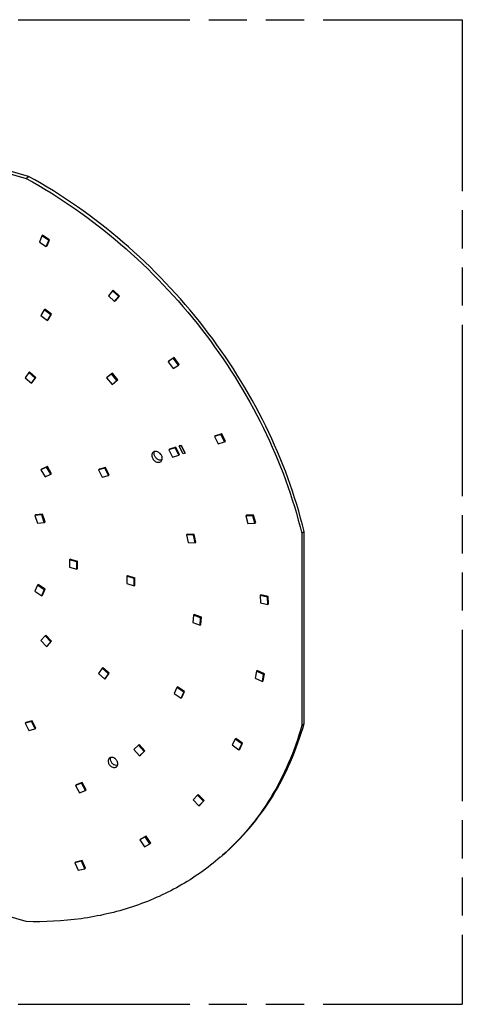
# Model space of a CAD drawing. Header units: millimetres. Extents: x 0 to 210, y 0 to 297.
# Tile 19 of 20: x 128 to 150, y 208 to 258. Entities that reach past the tile are written whole.
import ezdxf

# ---------------------------------------------------------------- set-up
doc = ezdxf.new("R2010")
doc.units = ezdxf.units.MM
doc.header["$LTSCALE"] = 19.36
doc.linetypes.add('PHANTOM', pattern=[0.8, 0.45, -0.05, 0.1, -0.05, 0.1, -0.05])
doc.layers.get('0').update_dxf_attribs({"linetype": 'CONTINUOUS'})
doc.layers.add('DEFAULT_3', color=7, linetype='PHANTOM')

msp = doc.modelspace()

# ---------------------------------------------------------------- linework, layer by layer
at = {"color": 7, "linetype": 'Continuous'}
for p, q in [((128.095419, 249.718418), (118.35387, 252.530561)), ((118.236013, 252.428493), (127.977562, 249.61635)), ((127.977562, 249.61635), (128.095419, 249.718418)), ((128.776412, 246.699), (128.649478, 246.38687)), ((128.813698, 246.731291), (128.776412, 246.699)), ((129.125185, 246.471384), (128.776412, 246.699)), ((129.162471, 246.503674), (128.813698, 246.731291)), ((129.035536, 246.191544), (129.162471, 246.503674)), ((129.125185, 246.471384), (129.162471, 246.503674)), ((128.649478, 246.38687), (128.99825, 246.159254)), ((128.99825, 246.159254), (129.125185, 246.471384)), ((129.035536, 246.191544), (128.99825, 246.159254)), ((132.365114, 243.908864), (132.161143, 243.657664)), ((132.161143, 243.657664), (132.471224, 243.36418)), ((132.402399, 243.941154), (132.365114, 243.908864)), ((132.675195, 243.61538), (132.365114, 243.908864)), ((132.712481, 243.647671), (132.402399, 243.941154)), ((132.471224, 243.36418), (132.675195, 243.61538)), ((132.50851, 243.39647), (132.712481, 243.647671)), ((132.675195, 243.61538), (132.712481, 243.647671)), ((132.50851, 243.39647), (132.471224, 243.36418)), ((128.887248, 242.952825), (128.726218, 242.664909)), ((128.726218, 242.664909), (129.060619, 242.407346)), ((128.924534, 242.985115), (128.887248, 242.952825)), ((129.221649, 242.695262), (128.887248, 242.952825)), ((129.258935, 242.727552), (128.924534, 242.985115)), ((129.060619, 242.407346), (129.221649, 242.695262)), ((129.097905, 242.439636), (129.258935, 242.727552)), ((129.221649, 242.695262), (129.258935, 242.727552)), ((129.097905, 242.439636), (129.060619, 242.407346)), ((135.487917, 240.51746), (135.21795, 240.340692)), ((135.487917, 240.51746), (135.450632, 240.48517)), ((135.742618, 240.173967), (135.487917, 240.51746)), ((135.450632, 240.48517), (135.180664, 240.308402)), ((135.21795, 240.340692), (135.180664, 240.308402)), ((135.180664, 240.308402), (135.435365, 239.964909)), ((135.435365, 239.964909), (135.705332, 240.141677)), ((135.705332, 240.141677), (135.450632, 240.48517)), ((135.705332, 240.141677), (135.742618, 240.173967)), ((128.104934, 239.762343), (127.919357, 239.494486)), ((128.14222, 239.794633), (128.104934, 239.762343)), ((128.426362, 239.483978), (128.104934, 239.762343)), ((128.463648, 239.516268), (128.14222, 239.794633)), ((128.278071, 239.248411), (128.463648, 239.516268)), ((128.426362, 239.483978), (128.463648, 239.516268)), ((132.316892, 239.691323), (132.064424, 239.492149)), ((132.101709, 239.524439), (132.064424, 239.492149)), ((132.354178, 239.723613), (132.101709, 239.524439)), ((132.354178, 239.723613), (132.316892, 239.691323)), ((132.588948, 239.360319), (132.316892, 239.691323)), ((132.626234, 239.392609), (132.354178, 239.723613)), ((127.919357, 239.494486), (128.240786, 239.216121)), ((128.240786, 239.216121), (128.426362, 239.483978)), ((128.278071, 239.248411), (128.240786, 239.216121)), ((132.064424, 239.492149), (132.336479, 239.161144)), ((132.336479, 239.161144), (132.588948, 239.360319)), ((132.588948, 239.360319), (132.626234, 239.392609)), ((137.869557, 236.609861), (137.548129, 236.517073)), ((137.585414, 236.549363), (137.548129, 236.517073)), ((137.548129, 236.517073), (137.733705, 236.142073)), ((137.906843, 236.642152), (137.585414, 236.549363)), ((137.906843, 236.642152), (137.869557, 236.609861)), ((138.055134, 236.234862), (137.869557, 236.609861)), ((138.092419, 236.267152), (137.906843, 236.642152)), ((135.745768, 236.030772), (135.847554, 236.060156)), ((135.943718, 235.630773), (135.745768, 236.030772)), ((135.851125, 236.063249), (135.74934, 236.033865)), ((135.847554, 236.060156), (135.851125, 236.063249)), ((135.847554, 236.060156), (136.045503, 235.660157)), ((136.049075, 235.663249), (135.851125, 236.063249)), ((137.733705, 236.142073), (138.055134, 236.234862)), ((138.055134, 236.234862), (138.092419, 236.267152)), ((135.5392, 235.937146), (135.217772, 235.844358)), ((135.255057, 235.876648), (135.217772, 235.844358)), ((135.217772, 235.844358), (135.403348, 235.469358)), ((135.576486, 235.969437), (135.255057, 235.876648)), ((135.403348, 235.469358), (135.724777, 235.562147)), ((135.576486, 235.969437), (135.5392, 235.937146)), ((135.724777, 235.562147), (135.5392, 235.937146)), ((135.762062, 235.594437), (135.576486, 235.969437)), ((135.724777, 235.562147), (135.762062, 235.594437)), ((136.045503, 235.660157), (135.943718, 235.630773)), ((136.045503, 235.660157), (136.049075, 235.663249)), ((129.015856, 234.956268), (128.715587, 234.82479)), ((128.752873, 234.85708), (128.715587, 234.82479)), ((128.715587, 234.82479), (128.933745, 234.461543)), ((129.053142, 234.988558), (128.752873, 234.85708)), ((128.933745, 234.461543), (129.234015, 234.593021)), ((129.053142, 234.988558), (129.015856, 234.956268)), ((129.234015, 234.593021), (129.015856, 234.956268)), ((129.271301, 234.625312), (129.053142, 234.988558)), ((129.234015, 234.593021), (129.271301, 234.625312)), ((131.976704, 234.908742), (131.655276, 234.815954)), ((131.692561, 234.848244), (131.655276, 234.815954)), ((131.655276, 234.815954), (131.840852, 234.440954)), ((132.01399, 234.941032), (131.692561, 234.848244)), ((131.840852, 234.440954), (132.162281, 234.533742)), ((132.01399, 234.941032), (131.976704, 234.908742)), ((132.162281, 234.533742), (131.976704, 234.908742)), ((132.199566, 234.566033), (132.01399, 234.941032)), ((132.162281, 234.533742), (132.199566, 234.566033)), ((128.765199, 232.534276), (128.418698, 232.501293)), ((128.455983, 232.533584), (128.418698, 232.501293)), ((128.418698, 232.501293), (128.551707, 232.116395)), ((128.802485, 232.566567), (128.455983, 232.533584)), ((128.802485, 232.566567), (128.765199, 232.534276)), ((128.898209, 232.149378), (128.765199, 232.534276)), ((128.935494, 232.181669), (128.802485, 232.566567)), ((139.172514, 232.520521), (139.135228, 232.488231)), ((139.528079, 232.524313), (139.172514, 232.520521)), ((139.528079, 232.524313), (139.490793, 232.492023)), ((139.634514, 232.138023), (139.528079, 232.524313)), ((128.551707, 232.116395), (128.898209, 232.149378)), ((128.898209, 232.149378), (128.935494, 232.181669)), ((139.490793, 232.492023), (139.135228, 232.488231)), ((139.135228, 232.488231), (139.241663, 232.101941)), ((139.241663, 232.101941), (139.597228, 232.105733)), ((139.597228, 232.105733), (139.490793, 232.492023)), ((139.597228, 232.105733), (139.634514, 232.138023)), ((136.15239, 231.557145), (136.115104, 231.524854)), ((136.476954, 231.502979), (136.115104, 231.524854)), ((136.115104, 231.524854), (136.197686, 231.139166)), ((136.514239, 231.535269), (136.15239, 231.557145)), ((136.514239, 231.535269), (136.476954, 231.502979)), ((136.559535, 231.11729), (136.476954, 231.502979)), ((136.596821, 231.149581), (136.514239, 231.535269)), ((142.091608, 231.681877), (141.973751, 231.57981)), ((141.973751, 231.57981), (141.973751, 221.838262)), ((142.091608, 221.94033), (142.091608, 231.681877)), ((136.197686, 231.139166), (136.559535, 231.11729)), ((136.559535, 231.11729), (136.596821, 231.149581)), ((130.22056, 230.287465), (130.183274, 230.255175)), ((130.554427, 230.148032), (130.183274, 230.255175)), ((130.183274, 230.255175), (130.183274, 229.884021)), ((130.22056, 230.287465), (130.591713, 230.180322)), ((130.591713, 230.180322), (130.554427, 230.148032)), ((130.554427, 229.776879), (130.554427, 230.148032)), ((130.591713, 229.809169), (130.591713, 230.180322)), ((130.183274, 229.884021), (130.554427, 229.776879)), ((130.554427, 229.776879), (130.591713, 229.809169)), ((133.127929, 229.44818), (133.090643, 229.41589)), ((133.461797, 229.308747), (133.090643, 229.41589)), ((133.090643, 229.41589), (133.090643, 229.044736)), ((133.090643, 229.044736), (133.461797, 228.937593)), ((133.127929, 229.44818), (133.499082, 229.341037)), ((133.499082, 229.341037), (133.461797, 229.308747)), ((133.461797, 228.937593), (133.461797, 229.308747)), ((133.499082, 228.969884), (133.499082, 229.341037)), ((128.551707, 228.964789), (128.418698, 228.656684)), ((128.418698, 228.656684), (128.765199, 228.423648)), ((128.588993, 228.997079), (128.551707, 228.964789)), ((128.898209, 228.731753), (128.551707, 228.964789)), ((128.935494, 228.764043), (128.588993, 228.997079)), ((128.765199, 228.423648), (128.898209, 228.731753)), ((128.802485, 228.455938), (128.935494, 228.764043)), ((128.935494, 228.764043), (128.898209, 228.731753)), ((133.461797, 228.937593), (133.499082, 228.969884)), ((128.765199, 228.423648), (128.802485, 228.455938)), ((139.893108, 228.473873), (139.855822, 228.441583)), ((140.226347, 228.356216), (139.855822, 228.441583)), ((139.855822, 228.441583), (139.877417, 228.064824)), ((139.877417, 228.064824), (140.247942, 227.979457)), ((140.263633, 228.388506), (139.893108, 228.473873)), ((140.263633, 228.388506), (140.226347, 228.356216)), ((140.247942, 227.979457), (140.226347, 228.356216)), ((140.247942, 227.979457), (140.285227, 228.011748)), ((140.285227, 228.011748), (140.263633, 228.388506)), ((136.469183, 227.436368), (136.441431, 227.074265)), ((136.441431, 227.074265), (136.811545, 226.93967)), ((136.506468, 227.468659), (136.469183, 227.436368)), ((136.839297, 227.301773), (136.469183, 227.436368)), ((136.876583, 227.334064), (136.506468, 227.468659)), ((136.811545, 226.93967), (136.839297, 227.301773)), ((136.876583, 227.334064), (136.839297, 227.301773)), ((136.848831, 226.971961), (136.876583, 227.334064)), ((136.811545, 226.93967), (136.848831, 226.971961)), ((128.933742, 226.399068), (128.715583, 226.161776)), ((128.715583, 226.161776), (129.015853, 225.856937)), ((128.971028, 226.431359), (128.933742, 226.399068)), ((129.234011, 226.094229), (128.933742, 226.399068)), ((129.271297, 226.12652), (128.971028, 226.431359)), ((129.015853, 225.856937), (129.234011, 226.094229)), ((129.053138, 225.889227), (129.271297, 226.12652)), ((129.271297, 226.12652), (129.234011, 226.094229)), ((129.015853, 225.856937), (129.053138, 225.889227)), ((131.840851, 224.741237), (131.655275, 224.47338)), ((131.878137, 224.773527), (131.840851, 224.741237)), ((132.162279, 224.462872), (131.840851, 224.741237)), ((132.199565, 224.495162), (131.878137, 224.773527)), ((139.671762, 224.591727), (139.607316, 224.244816)), ((139.709047, 224.624018), (139.671762, 224.591727)), ((140.037277, 224.421766), (139.671762, 224.591727)), ((140.074563, 224.454057), (139.709047, 224.624018)), ((131.655275, 224.47338), (131.976703, 224.195015)), ((131.976703, 224.195015), (132.162279, 224.462872)), ((131.976703, 224.195015), (132.013988, 224.227305)), ((132.013988, 224.227305), (132.199565, 224.495162)), ((132.199565, 224.495162), (132.162279, 224.462872)), ((139.607316, 224.244816), (139.972831, 224.074855)), ((139.972831, 224.074855), (140.037277, 224.421766)), ((139.972831, 224.074855), (140.010117, 224.107145)), ((140.010117, 224.107145), (140.074563, 224.454057)), ((140.074563, 224.454057), (140.037277, 224.421766)), ((135.633231, 223.766181), (135.497667, 223.459804)), ((135.670517, 223.798471), (135.633231, 223.766181)), ((135.978741, 223.530876), (135.633231, 223.766181)), ((136.016027, 223.563166), (135.670517, 223.798471)), ((135.843177, 223.2245), (135.978741, 223.530876)), ((135.880462, 223.25679), (136.016027, 223.563166)), ((136.016027, 223.563166), (135.978741, 223.530876)), ((135.497667, 223.459804), (135.843177, 223.2245)), ((135.843177, 223.2245), (135.880462, 223.25679)), ((128.240784, 222.04457), (127.919356, 221.951782)), ((128.27807, 222.076861), (127.956642, 221.984072)), ((128.27807, 222.076861), (128.240784, 222.04457)), ((128.426361, 221.669571), (128.240784, 222.04457)), ((128.463647, 221.701861), (128.27807, 222.076861)), ((127.956642, 221.984072), (127.919356, 221.951782)), ((127.919356, 221.951782), (128.104933, 221.576782)), ((128.104933, 221.576782), (128.426361, 221.669571)), ((128.463647, 221.701861), (128.426361, 221.669571)), ((141.973751, 221.838262), (142.091608, 221.94033)), ((138.591998, 221.146974), (138.444962, 220.848633)), ((138.629284, 221.179264), (138.591998, 221.146974)), ((138.932784, 220.901562), (138.591998, 221.146974)), ((138.97007, 220.933852), (138.629284, 221.179264)), ((133.679853, 220.835743), (133.448437, 220.612373)), ((133.448437, 220.612373), (133.738611, 220.29719)), ((133.717139, 220.868033), (133.679853, 220.835743)), ((133.970028, 220.52056), (133.679853, 220.835743)), ((134.007313, 220.552851), (133.717139, 220.868033)), ((133.738611, 220.29719), (133.970028, 220.52056)), ((133.775897, 220.329481), (134.007313, 220.552851)), ((134.007313, 220.552851), (133.970028, 220.52056)), ((138.444962, 220.848633), (138.785748, 220.603221)), ((138.785748, 220.603221), (138.932784, 220.901562)), ((138.785748, 220.603221), (138.823034, 220.635511)), ((138.823034, 220.635511), (138.97007, 220.933852)), ((138.97007, 220.933852), (138.932784, 220.901562)), ((133.738611, 220.29719), (133.775897, 220.329481)), ((130.785676, 218.910151), (130.479037, 218.789559)), ((130.516323, 218.821849), (130.479037, 218.789559)), ((130.479037, 218.789559), (130.688148, 218.422555)), ((130.822962, 218.942442), (130.516323, 218.821849)), ((130.688148, 218.422555), (130.994787, 218.543147)), ((130.822962, 218.942442), (130.785676, 218.910151)), ((130.994787, 218.543147), (130.785676, 218.910151)), ((131.032073, 218.575438), (130.822962, 218.942442)), ((131.032073, 218.575438), (130.994787, 218.543147)), ((136.677379, 218.297353), (136.455766, 218.063598)), ((136.455766, 218.063598), (136.753496, 217.756038)), ((136.714664, 218.329643), (136.677379, 218.297353)), ((136.975108, 217.989794), (136.677379, 218.297353)), ((137.012394, 218.022084), (136.714664, 218.329643)), ((136.790781, 217.788329), (137.012394, 218.022084)), ((137.012394, 218.022084), (136.975108, 217.989794)), ((136.753496, 217.756038), (136.975108, 217.989794)), ((136.753496, 217.756038), (136.790781, 217.788329)), ((134.026962, 216.190136), (133.742642, 216.033639)), ((133.779928, 216.06593), (133.742642, 216.033639)), ((133.742642, 216.033639), (133.981215, 215.680449)), ((134.064248, 216.222427), (133.779928, 216.06593)), ((134.064248, 216.222427), (134.026962, 216.190136)), ((134.265535, 215.836946), (134.026962, 216.190136)), ((134.302821, 215.869237), (134.064248, 216.222427)), ((133.981215, 215.680449), (134.265535, 215.836946)), ((134.302821, 215.869237), (134.265535, 215.836946)), ((127.977562, 211.882425), (118.236015, 214.694568)), ((130.786664, 214.942779), (130.454989, 214.871952)), ((130.492275, 214.904242), (130.454989, 214.871952)), ((130.454989, 214.871952), (130.621563, 214.492192)), ((130.82395, 214.97507), (130.492275, 214.904242)), ((130.621563, 214.492192), (130.953237, 214.563019)), ((130.82395, 214.97507), (130.786664, 214.942779)), ((130.953237, 214.563019), (130.786664, 214.942779)), ((130.990523, 214.595309), (130.82395, 214.97507)), ((130.990523, 214.595309), (130.953237, 214.563019))]:
    msp.add_line(p, q, dxfattribs=at)
msp.add_arc((129.55014, 224.715353), 12.65762, 310.8932911, 311.5989367, dxfattribs=at)
for points, knots in [([(127.977562, 249.61635), (129.685123, 248.682589), (132.937277, 246.404917), (137.030041, 242.089954), (140.173631, 237.095263), (141.529894, 233.427221), (141.973751, 231.57981)], [0, 0, 0, 0, 0.249185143, 0.504012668, 0.756731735, 1, 1, 1, 1]), ([(142.091608, 231.681877), (141.647751, 233.529288), (140.291488, 237.19733), (137.147898, 242.192021), (133.055133, 246.506984), (129.80298, 248.784656), (128.095419, 249.718418)], [0, 0, 0, 0, 0.243268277, 0.495987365, 0.75081487, 1, 1, 1, 1]), ([(134.423563, 235.712553), (134.402709, 235.694491), (134.368342, 235.645429), (134.358641, 235.587049), (134.358641, 235.557161)], [0, 0, 0, 0, 0.479992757, 1, 1, 1, 1]), ([(134.358641, 235.557161), (134.358641, 235.499788), (134.396607, 235.381025), (134.50122, 235.269712), (134.607074, 235.215964), (134.687968, 235.199523), (134.764393, 235.208709), (134.808004, 235.232865), (134.825706, 235.248198)], [0, 0, 0, 0, 0.256934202, 0.530801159, 0.66202585, 0.783623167, 0.895122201, 1, 1, 1, 1]), ([(134.890628, 235.40359), (134.890628, 235.460963), (134.852662, 235.579725), (134.748049, 235.691038), (134.642195, 235.744787), (134.561301, 235.761228), (134.484876, 235.752042), (134.441265, 235.727885), (134.423563, 235.712553)], [0, 0, 0, 0, 0.256934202, 0.530801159, 0.66202585, 0.783623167, 0.895122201, 1, 1, 1, 1]), ([(134.476498, 235.659228), (134.476498, 235.667248), (134.477878, 235.698013), (134.485168, 235.728642), (134.494207, 235.749549)], [0, 0, 0, 0, 0.260411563, 1, 1, 1, 1]), ([(134.873007, 235.312995), (134.830345, 235.301284), (134.729991, 235.308167), (134.600174, 235.385773), (134.504452, 235.508242), (134.476498, 235.610273), (134.476498, 235.659228)], [0, 0, 0, 0, 0.225249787, 0.48260454, 0.750745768, 1, 1, 1, 1]), ([(134.825706, 235.248198), (134.84656, 235.266259), (134.880927, 235.315322), (134.890628, 235.373702), (134.890628, 235.40359)], [0, 0, 0, 0, 0.479992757, 1, 1, 1, 1]), ([(141.973751, 221.838262), (141.793123, 221.190741), (141.353519, 219.933289), (140.449954, 218.175247), (139.322898, 216.595185), (138.42939, 215.672183), (137.95369, 215.249853)], [0, 0, 0, 0, 0.2579261, 0.509296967, 0.755931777, 1, 1, 1, 1]), ([(137.954337, 215.249143), (138.444834, 215.673924), (139.366344, 216.605532), (140.52795, 218.208459), (141.457256, 219.997661), (141.907344, 221.279776), (142.091608, 221.94033)], [0, 0, 0, 0, 0.24410335, 0.4906825, 0.742012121, 1, 1, 1, 1]), ([(132.198579, 220.178971), (132.17918, 220.162169), (132.14721, 220.11653), (132.138187, 220.062224), (132.138187, 220.03442)], [0, 0, 0, 0, 0.479987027, 1, 1, 1, 1]), ([(132.138187, 220.03442), (132.138187, 219.98105), (132.173503, 219.870573), (132.270817, 219.767025), (132.369287, 219.717028), (132.444537, 219.701735), (132.515631, 219.710277), (132.556198, 219.732751), (132.572665, 219.747013)], [0, 0, 0, 0, 0.256934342, 0.530801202, 0.66202619, 0.783623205, 0.895122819, 1, 1, 1, 1]), ([(132.633058, 219.891563), (132.633058, 219.944934), (132.597741, 220.05541), (132.500427, 220.158959), (132.401957, 220.208956), (132.326707, 220.224249), (132.255613, 220.215707), (132.215046, 220.193233), (132.198579, 220.178971)], [0, 0, 0, 0, 0.256934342, 0.530801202, 0.66202619, 0.783623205, 0.895122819, 1, 1, 1, 1]), ([(132.256044, 220.136488), (132.256044, 220.14345), (132.257169, 220.170241), (132.263065, 220.196925), (132.270391, 220.215377)], [0, 0, 0, 0, 0.259645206, 1, 1, 1, 1]), ([(132.618475, 219.812774), (132.57868, 219.803374), (132.486664, 219.812066), (132.388957, 219.872201), (132.324176, 219.942457), (132.274858, 220.022081), (132.256044, 220.091618), (132.256044, 220.136488)], [0, 0, 0, 0, 0.226157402, 0.483475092, 0.618304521, 0.75183263, 1, 1, 1, 1]), ([(132.572665, 219.747013), (132.592064, 219.763815), (132.624034, 219.809454), (132.633058, 219.86376), (132.633058, 219.891563)], [0, 0, 0, 0, 0.479987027, 1, 1, 1, 1]), ([(137.83648, 215.147076), (137.193152, 214.58994), (135.777152, 213.595292), (133.372164, 212.541922), (130.736857, 211.942167), (128.906567, 211.854081), (127.977562, 211.882425)], [0, 0, 0, 0, 0.24046723, 0.485070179, 0.737381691, 1, 1, 1, 1])]:
    msp.add_open_spline(points, degree=3, knots=knots, dxfattribs=at)
at = {"layer": 'DEFAULT_3', "color": 91, "linetype": 'PHANTOM', "true_color": 0x80ff80}
for p, q in [((50.128636, 257.68), (150.128636, 257.68)), ((150.128636, 257.68), (150.128636, 207.68)), ((50.128636, 207.68), (150.128636, 207.68))]:
    msp.add_line(p, q, dxfattribs=at)

doc.saveas('drawing.dxf')
